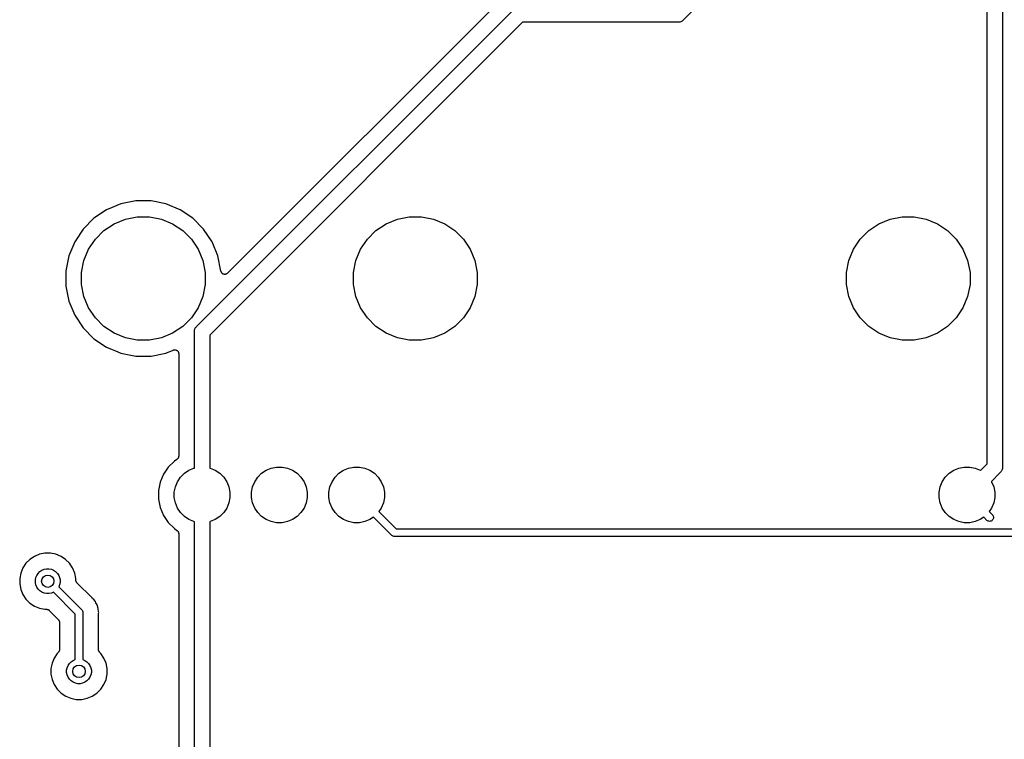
# Model space of a CAD drawing. Extents: x 3.04 to 9.02, y -6.31 to -2.47.
# Tile 4 of 33: x 4.02 to 5.27, y -5.39 to -4.47. Entities that reach past the tile are written whole.
import ezdxf

# ---------------------------------------------------------------- set-up
doc = ezdxf.new("R2010")
doc.units = 0
doc.header["$MEASUREMENT"] = 0
doc.layers.add('BLACK', color=7, linetype='CONTINUOUS')

msp = doc.modelspace()

# ---------------------------------------------------------------- linework, layer by layer
at = {"layer": 'BLACK', "linetype": 'CONTINUOUS'}
for p, q in [((5.25126, -5.04049), (5.25126, -4.16955)), ((5.27094, -4.16596), (5.27094, -5.04408)), ((5.08225, -4.2573), (4.86474, -4.47481)), ((4.63344, -4.4483), (4.28625, -4.79548)), ((4.24496, -4.86506), (4.64845, -4.46157)), ((4.86294, -4.47641), (4.86123, -4.47733)), ((4.86443, -4.47518), (4.86294, -4.47641)), ((4.86474, -4.47481), (4.86443, -4.47518)), ((4.65982, -4.47803), (4.26142, -4.87644)), ((4.85696, -4.47803), (4.65982, -4.47803)), ((4.85744, -4.47808), (4.85696, -4.47803)), ((4.85937, -4.47789), (4.85744, -4.47808)), ((4.85995, -4.47771), (4.85937, -4.47789)), ((4.86123, -4.47733), (4.85995, -4.47771)), ((4.13691, -4.71404), (4.13, -4.71691)), ((4.14277, -4.71162), (4.13691, -4.71404)), ((4.13691, -4.71404), (4.13691, -4.71404)), ((4.14797, -4.70946), (4.14277, -4.71162)), ((4.16705, -4.70567), (4.14797, -4.70946)), ((4.1865, -4.70567), (4.16705, -4.70567)), ((4.20557, -4.70946), (4.1865, -4.70567)), ((4.22354, -4.71691), (4.20557, -4.70946)), ((4.13, -4.71691), (4.11383, -4.72771)), ((4.1538, -4.7287), (4.16902, -4.72567)), ((4.16902, -4.72567), (4.18453, -4.72567)), ((4.18453, -4.72567), (4.19974, -4.7287)), ((4.23971, -4.72771), (4.22354, -4.71691)), ((4.50026, -4.7287), (4.51547, -4.72567)), ((4.51547, -4.72567), (4.53098, -4.72567)), ((4.53098, -4.72567), (4.5462, -4.7287)), ((5.1279, -4.7287), (5.14311, -4.72567)), ((5.14311, -4.72567), (5.15862, -4.72567)), ((5.15862, -4.72567), (5.17383, -4.7287)), ((4.11383, -4.72771), (4.10008, -4.74147)), ((4.12658, -4.74325), (4.13947, -4.73463)), ((4.13947, -4.73463), (4.1538, -4.7287)), ((4.19974, -4.7287), (4.21407, -4.73463)), ((4.21407, -4.73463), (4.22697, -4.74325)), ((4.25347, -4.74147), (4.23971, -4.72771)), ((4.47303, -4.74325), (4.48593, -4.73463)), ((4.48593, -4.73463), (4.50026, -4.7287)), ((4.5462, -4.7287), (4.56053, -4.73463)), ((4.56053, -4.73463), (4.57342, -4.74325)), ((5.10067, -4.74325), (5.11357, -4.73463)), ((5.11357, -4.73463), (5.1279, -4.7287)), ((5.17383, -4.7287), (5.18816, -4.73463)), ((5.18816, -4.73463), (5.20106, -4.74325)), ((4.10008, -4.74147), (4.08927, -4.75764)), ((4.11561, -4.75422), (4.12658, -4.74325)), ((4.22697, -4.74325), (4.23793, -4.75422)), ((4.26427, -4.75764), (4.25347, -4.74147)), ((4.46207, -4.75422), (4.47303, -4.74325)), ((4.57342, -4.74325), (4.58439, -4.75422)), ((5.0897, -4.75422), (5.10067, -4.74325)), ((5.20106, -4.74325), (5.21203, -4.75422)), ((4.08927, -4.75764), (4.08183, -4.77561)), ((4.10699, -4.76711), (4.11561, -4.75422)), ((4.23793, -4.75422), (4.24655, -4.76711)), ((4.27172, -4.77561), (4.26427, -4.75764)), ((4.45345, -4.76711), (4.46207, -4.75422)), ((4.58439, -4.75422), (4.59301, -4.76711)), ((5.08109, -4.76711), (5.0897, -4.75422)), ((5.21203, -4.75422), (5.22064, -4.76711)), ((4.08183, -4.77561), (4.07803, -4.79468)), ((4.10106, -4.78144), (4.10699, -4.76711)), ((4.24655, -4.76711), (4.25249, -4.78144)), ((4.2756, -4.79513), (4.27172, -4.77561)), ((4.44751, -4.78144), (4.45345, -4.76711)), ((4.59301, -4.76711), (4.59894, -4.78144)), ((5.07515, -4.78144), (5.08109, -4.76711)), ((5.22064, -4.76711), (5.22658, -4.78144)), ((4.09803, -4.79665), (4.10106, -4.78144)), ((4.25249, -4.78144), (4.25551, -4.79665)), ((4.44449, -4.79665), (4.44751, -4.78144)), ((4.59894, -4.78144), (4.60197, -4.79665)), ((5.07213, -4.79665), (5.07515, -4.78144)), ((5.22658, -4.78144), (5.22961, -4.79665)), ((4.07803, -4.79468), (4.07803, -4.81413)), ((4.09803, -4.81216), (4.09803, -4.79665)), ((4.25551, -4.79665), (4.25551, -4.81216)), ((4.27574, -4.79559), (4.2756, -4.79513)), ((4.27588, -4.79605), (4.27574, -4.79559)), ((4.27588, -4.79606), (4.27588, -4.79605)), ((4.27588, -4.79607), (4.27588, -4.79606)), ((4.27611, -4.79649), (4.27588, -4.79607)), ((4.27633, -4.79691), (4.27611, -4.79649)), ((4.27634, -4.79692), (4.27633, -4.79691)), ((4.27634, -4.79693), (4.27634, -4.79692)), ((4.27664, -4.79729), (4.27634, -4.79693)), ((4.27694, -4.79767), (4.27664, -4.79729)), ((4.27695, -4.79768), (4.27694, -4.79767)), ((4.27696, -4.79768), (4.27695, -4.79768)), ((4.27733, -4.79799), (4.27696, -4.79768)), ((4.27769, -4.79829), (4.27733, -4.79799)), ((4.2777, -4.7983), (4.27769, -4.79829)), ((4.27771, -4.79831), (4.2777, -4.7983)), ((4.27813, -4.79853), (4.27771, -4.79831)), ((4.27855, -4.79876), (4.27813, -4.79853)), ((4.27856, -4.79876), (4.27855, -4.79876)), ((4.27857, -4.79877), (4.27856, -4.79876)), ((4.27903, -4.79891), (4.27857, -4.79877)), ((4.27948, -4.79905), (4.27903, -4.79891)), ((4.27949, -4.79905), (4.27948, -4.79905)), ((4.2795, -4.79906), (4.27949, -4.79905)), ((4.27998, -4.79911), (4.2795, -4.79906)), ((4.28045, -4.79916), (4.27998, -4.79911)), ((4.28046, -4.79916), (4.28045, -4.79916)), ((4.28047, -4.79916), (4.28046, -4.79916)), ((4.28095, -4.79911), (4.28047, -4.79916)), ((4.28142, -4.79907), (4.28095, -4.79911)), ((4.28144, -4.79907), (4.28142, -4.79907)), ((4.28145, -4.79907), (4.28144, -4.79907)), ((4.2819, -4.79893), (4.28145, -4.79907)), ((4.28236, -4.7988), (4.2819, -4.79893)), ((4.28237, -4.79879), (4.28236, -4.7988)), ((4.28238, -4.79879), (4.28237, -4.79879)), ((4.2828, -4.79857), (4.28238, -4.79879)), ((4.28323, -4.79835), (4.2828, -4.79857)), ((4.28324, -4.79834), (4.28323, -4.79835)), ((4.28325, -4.79834), (4.28324, -4.79834)), ((4.28362, -4.79804), (4.28325, -4.79834)), ((4.28399, -4.79774), (4.28362, -4.79804)), ((4.28401, -4.79773), (4.28399, -4.79774)), ((4.28404, -4.79769), (4.28401, -4.79773)), ((4.28401, -4.79773), (4.28401, -4.79773)), ((4.28401, -4.79773), (4.28401, -4.79773)), ((4.28625, -4.79548), (4.28404, -4.79769)), ((4.44449, -4.81216), (4.44449, -4.79665)), ((4.60197, -4.79665), (4.60197, -4.81216)), ((5.07213, -4.81216), (5.07213, -4.79665)), ((5.22961, -4.79665), (5.22961, -4.81216)), ((4.07803, -4.81413), (4.08183, -4.83321)), ((4.10106, -4.82738), (4.09803, -4.81216)), ((4.25551, -4.81216), (4.25249, -4.82738)), ((4.44751, -4.82738), (4.44449, -4.81216)), ((4.60197, -4.81216), (4.59894, -4.82738)), ((5.07515, -4.82738), (5.07213, -4.81216)), ((5.22961, -4.81216), (5.22658, -4.82738)), ((4.10699, -4.84171), (4.10106, -4.82738)), ((4.25249, -4.82738), (4.24655, -4.84171)), ((4.45345, -4.84171), (4.44751, -4.82738)), ((4.59894, -4.82738), (4.59301, -4.84171)), ((5.08109, -4.84171), (5.07515, -4.82738)), ((5.22658, -4.82738), (5.22064, -4.84171)), ((4.08183, -4.83321), (4.08927, -4.85118)), ((4.08927, -4.85118), (4.10008, -4.86735)), ((4.11561, -4.8546), (4.10699, -4.84171)), ((4.24655, -4.84171), (4.23793, -4.8546)), ((4.46207, -4.8546), (4.45345, -4.84171)), ((4.59301, -4.84171), (4.58439, -4.8546)), ((5.0897, -4.8546), (5.08109, -4.84171)), ((5.22064, -4.84171), (5.21203, -4.8546)), ((4.12658, -4.86557), (4.11561, -4.8546)), ((4.13947, -4.87419), (4.12658, -4.86557)), ((4.22697, -4.86557), (4.21407, -4.87419)), ((4.23793, -4.8546), (4.22697, -4.86557)), ((4.24384, -4.86627), (4.24458, -4.86537)), ((4.24458, -4.86537), (4.24496, -4.86506)), ((4.47303, -4.86557), (4.46207, -4.8546)), ((4.48593, -4.87419), (4.47303, -4.86557)), ((4.57342, -4.86557), (4.56053, -4.87419)), ((4.58439, -4.8546), (4.57342, -4.86557)), ((5.10067, -4.86557), (5.0897, -4.8546)), ((5.11357, -4.87419), (5.10067, -4.86557)), ((5.20106, -4.86557), (5.18816, -4.87419)), ((5.21203, -4.8546), (5.20106, -4.86557)), ((4.10008, -4.86735), (4.11383, -4.88111)), ((4.1538, -4.88012), (4.13947, -4.87419)), ((4.21407, -4.87419), (4.19974, -4.88012)), ((4.24168, -4.87236), (4.24187, -4.87043)), ((4.24173, -4.87285), (4.24168, -4.87236)), ((4.24173, -5.04583), (4.24173, -4.87285)), ((4.24187, -4.87043), (4.24244, -4.86858)), ((4.24244, -4.86858), (4.24335, -4.86687)), ((4.24335, -4.86687), (4.24384, -4.86627)), ((4.26142, -4.87644), (4.26142, -5.04583)), ((4.50026, -4.88012), (4.48593, -4.87419)), ((4.56053, -4.87419), (4.5462, -4.88012)), ((5.1279, -4.88012), (5.11357, -4.87419)), ((5.18816, -4.87419), (5.17383, -4.88012)), ((4.11383, -4.88111), (4.13, -4.89191)), ((4.16902, -4.88315), (4.1538, -4.88012)), ((4.18453, -4.88315), (4.16902, -4.88315)), ((4.19974, -4.88012), (4.18453, -4.88315)), ((4.51547, -4.88315), (4.50026, -4.88012)), ((4.53098, -4.88315), (4.51547, -4.88315)), ((4.5462, -4.88012), (4.53098, -4.88315)), ((5.14311, -4.88315), (5.1279, -4.88012)), ((5.15862, -4.88315), (5.14311, -4.88315)), ((5.17383, -4.88012), (5.15862, -4.88315)), ((4.13, -4.89191), (4.13691, -4.89478)), ((4.13691, -4.89478), (4.13691, -4.89478)), ((4.13691, -4.89478), (4.14139, -4.89663)), ((4.14139, -4.89663), (4.14797, -4.89936)), ((4.14797, -4.89936), (4.16705, -4.90315)), ((4.16705, -4.90315), (4.1865, -4.90315)), ((4.1865, -4.90315), (4.20557, -4.89936)), ((4.20557, -4.89936), (4.21482, -4.89553)), ((4.21482, -4.89553), (4.21486, -4.89551)), ((4.21486, -4.89551), (4.21488, -4.8955)), ((4.21486, -4.89551), (4.21486, -4.89551)), ((4.21486, -4.89551), (4.21486, -4.89551)), ((4.21488, -4.8955), (4.21535, -4.89537)), ((4.21535, -4.89537), (4.2158, -4.89523)), ((4.2158, -4.89523), (4.21581, -4.89523)), ((4.21581, -4.89523), (4.21582, -4.89523)), ((4.21582, -4.89523), (4.2163, -4.89519)), ((4.2163, -4.89519), (4.21677, -4.89514)), ((4.21677, -4.89514), (4.21678, -4.89515)), ((4.21678, -4.89515), (4.21679, -4.89515)), ((4.21679, -4.89515), (4.21726, -4.8952)), ((4.21726, -4.8952), (4.21774, -4.89525)), ((4.21774, -4.89525), (4.21775, -4.89525)), ((4.21775, -4.89525), (4.21776, -4.89525)), ((4.21776, -4.89525), (4.21821, -4.89539)), ((4.21821, -4.89539), (4.21867, -4.89554)), ((4.21867, -4.89554), (4.21868, -4.89554)), ((4.21868, -4.89554), (4.21869, -4.89555)), ((4.21869, -4.89555), (4.21911, -4.89577)), ((4.21911, -4.89577), (4.21953, -4.896)), ((4.21953, -4.896), (4.21954, -4.89601)), ((4.21954, -4.89601), (4.21955, -4.89601)), ((4.21955, -4.89601), (4.21991, -4.89632)), ((4.21991, -4.89632), (4.22028, -4.89662)), ((4.22028, -4.89662), (4.22029, -4.89663)), ((4.22029, -4.89663), (4.2203, -4.89664)), ((4.2203, -4.89664), (4.22059, -4.897)), ((4.22059, -4.897), (4.2209, -4.89738)), ((4.2209, -4.89738), (4.2209, -4.89739)), ((4.2209, -4.89739), (4.22091, -4.8974)), ((4.22091, -4.8974), (4.22113, -4.89782)), ((4.22113, -4.89782), (4.22136, -4.89824)), ((4.22136, -4.89824), (4.22136, -4.89825)), ((4.22136, -4.89825), (4.22136, -4.89826)), ((4.22136, -4.89826), (4.2215, -4.89872)), ((4.2215, -4.89872), (4.22164, -4.89917)), ((4.22164, -4.89917), (4.22164, -4.89919)), ((4.22164, -4.89919), (4.22164, -4.8992)), ((4.22164, -4.8992), (4.22169, -4.89967)), ((4.22169, -4.89967), (4.22173, -4.90014)), ((4.22173, -4.90014), (4.22173, -5.0306)), ((4.21624, -5.03694), (4.20852, -5.04466)), ((4.21951, -5.03476), (4.21624, -5.03694)), ((4.21987, -5.03446), (4.21951, -5.03476)), ((4.22023, -5.03417), (4.21987, -5.03446)), ((4.22025, -5.03415), (4.22023, -5.03417)), ((4.22026, -5.03414), (4.22025, -5.03415)), ((4.22056, -5.03378), (4.22026, -5.03414)), ((4.22086, -5.03342), (4.22056, -5.03378)), ((4.22087, -5.0334), (4.22086, -5.03342)), ((4.22088, -5.03338), (4.22087, -5.0334)), ((4.2211, -5.03297), (4.22088, -5.03338)), ((4.22133, -5.03257), (4.2211, -5.03297)), ((4.22134, -5.03255), (4.22133, -5.03257)), ((4.22135, -5.03252), (4.22134, -5.03255)), ((4.22148, -5.03208), (4.22135, -5.03252)), ((4.22162, -5.03164), (4.22148, -5.03208)), ((4.22163, -5.03161), (4.22162, -5.03164)), ((4.22168, -5.03113), (4.22163, -5.03159)), ((4.22163, -5.03159), (4.22163, -5.03161)), ((4.22173, -5.03067), (4.22168, -5.03113)), ((4.22173, -5.0306), (4.22173, -5.03062)), ((4.22173, -5.03062), (4.22173, -5.03062)), ((4.22173, -5.03062), (4.22173, -5.03062)), ((4.22173, -5.03062), (4.22173, -5.03067)), ((5.24287, -5.04888), (5.25126, -5.04049)), ((4.20852, -5.04466), (4.20245, -5.05374)), ((4.22405, -5.05741), (4.22899, -5.05248)), ((4.22899, -5.05248), (4.23479, -5.0486)), ((4.23479, -5.0486), (4.24124, -5.04593)), ((4.24124, -5.04593), (4.24173, -5.04583)), ((4.26142, -5.04583), (4.26191, -5.04593)), ((4.26191, -5.04593), (4.26836, -5.0486)), ((4.26836, -5.0486), (4.27416, -5.05248)), ((4.27416, -5.05248), (4.2791, -5.05741)), ((4.32248, -5.05741), (4.32741, -5.05248)), ((4.32741, -5.05248), (4.33322, -5.0486)), ((4.33322, -5.0486), (4.33966, -5.04593)), ((4.33966, -5.04593), (4.34651, -5.04457)), ((4.34651, -5.04457), (4.35349, -5.04457)), ((4.35349, -5.04457), (4.36034, -5.04593)), ((4.36034, -5.04593), (4.36678, -5.0486)), ((4.36678, -5.0486), (4.37259, -5.05248)), ((4.37259, -5.05248), (4.37752, -5.05741)), ((4.4209, -5.05741), (4.42584, -5.05248)), ((4.42584, -5.05248), (4.43164, -5.0486)), ((4.43164, -5.0486), (4.43809, -5.04593)), ((4.43809, -5.04593), (4.44494, -5.04457)), ((4.44494, -5.04457), (4.45192, -5.04457)), ((4.45192, -5.04457), (4.45876, -5.04593)), ((4.45876, -5.04593), (4.46521, -5.0486)), ((4.46521, -5.0486), (4.47101, -5.05248)), ((4.47101, -5.05248), (4.47595, -5.05741)), ((5.19815, -5.05741), (5.20308, -5.05248)), ((5.20308, -5.05248), (5.20889, -5.0486)), ((5.20889, -5.0486), (5.21533, -5.04593)), ((5.21533, -5.04593), (5.22218, -5.04457)), ((5.22218, -5.04457), (5.22916, -5.04457)), ((5.22916, -5.04457), (5.236, -5.04593)), ((5.236, -5.04593), (5.24245, -5.0486)), ((5.24245, -5.0486), (5.24287, -5.04888)), ((5.26772, -5.05187), (5.25679, -5.0628)), ((5.2681, -5.05156), (5.26772, -5.05187)), ((5.26933, -5.05006), (5.2681, -5.05156)), ((5.27024, -5.04835), (5.26933, -5.05006)), ((5.27041, -5.0478), (5.27024, -5.04835)), ((5.2708, -5.0465), (5.27041, -5.0478)), ((5.27099, -5.04457), (5.2708, -5.0465)), ((5.27094, -5.04408), (5.27099, -5.04457)), ((4.19827, -5.06383), (4.19614, -5.07454)), ((4.20245, -5.05374), (4.19827, -5.06383)), ((4.2175, -5.06966), (4.22017, -5.06322)), ((4.22017, -5.06322), (4.22405, -5.05741)), ((4.2791, -5.05741), (4.28298, -5.06322)), ((4.28298, -5.06322), (4.28565, -5.06966)), ((4.31593, -5.06966), (4.3186, -5.06322)), ((4.3186, -5.06322), (4.32248, -5.05741)), ((4.37752, -5.05741), (4.3814, -5.06322)), ((4.3814, -5.06322), (4.38407, -5.06966)), ((4.41435, -5.06966), (4.41702, -5.06322)), ((4.41702, -5.06322), (4.4209, -5.05741)), ((4.47595, -5.05741), (4.47983, -5.06322)), ((4.47983, -5.06322), (4.4825, -5.06966)), ((5.1916, -5.06966), (5.19427, -5.06322)), ((5.19427, -5.06322), (5.19815, -5.05741)), ((5.25679, -5.0628), (5.25707, -5.06322)), ((5.25707, -5.06322), (5.25974, -5.06966)), ((4.19614, -5.07454), (4.19614, -5.08546)), ((4.21614, -5.07651), (4.2175, -5.06966)), ((4.21614, -5.08349), (4.21614, -5.07651)), ((4.28565, -5.06966), (4.28701, -5.07651)), ((4.28701, -5.07651), (4.28701, -5.08349)), ((4.31457, -5.07651), (4.31593, -5.06966)), ((4.31457, -5.08349), (4.31457, -5.07651)), ((4.38407, -5.06966), (4.38543, -5.07651)), ((4.38543, -5.07651), (4.38543, -5.08349)), ((4.41299, -5.07651), (4.41435, -5.06966)), ((4.41299, -5.08349), (4.41299, -5.07651)), ((4.4825, -5.06966), (4.48386, -5.07651)), ((4.48386, -5.07651), (4.48386, -5.08349)), ((5.19024, -5.07651), (5.1916, -5.06966)), ((5.19024, -5.08349), (5.19024, -5.07651)), ((5.25974, -5.06966), (5.2611, -5.07651)), ((5.2611, -5.07651), (5.2611, -5.08349)), ((4.19614, -5.08546), (4.19827, -5.09617)), ((4.2175, -5.09034), (4.21614, -5.08349)), ((4.22017, -5.09678), (4.2175, -5.09034)), ((4.28565, -5.09034), (4.28298, -5.09678)), ((4.28701, -5.08349), (4.28565, -5.09034)), ((4.31593, -5.09034), (4.31457, -5.08349)), ((4.3186, -5.09678), (4.31593, -5.09034)), ((4.38407, -5.09034), (4.3814, -5.09678)), ((4.38543, -5.08349), (4.38407, -5.09034)), ((4.41435, -5.09034), (4.41299, -5.08349)), ((4.41702, -5.09678), (4.41435, -5.09034)), ((4.4825, -5.09034), (4.47983, -5.09678)), ((4.48386, -5.08349), (4.4825, -5.09034)), ((5.1916, -5.09034), (5.19024, -5.08349)), ((5.19427, -5.09678), (5.1916, -5.09034)), ((5.25974, -5.09034), (5.25707, -5.09678)), ((5.2611, -5.08349), (5.25974, -5.09034)), ((4.19827, -5.09617), (4.20245, -5.10626)), ((4.22405, -5.10259), (4.22017, -5.09678)), ((4.22899, -5.10752), (4.22405, -5.10259)), ((4.2791, -5.10259), (4.27416, -5.10752)), ((4.28298, -5.09678), (4.2791, -5.10259)), ((4.32248, -5.10259), (4.3186, -5.09678)), ((4.32741, -5.10752), (4.32248, -5.10259)), ((4.37752, -5.10259), (4.37259, -5.10752)), ((4.3814, -5.09678), (4.37752, -5.10259)), ((4.4209, -5.10259), (4.41702, -5.09678)), ((4.42584, -5.10752), (4.4209, -5.10259)), ((4.47983, -5.09678), (4.47676, -5.10137)), ((4.47676, -5.10137), (4.49869, -5.12331)), ((5.19815, -5.10259), (5.19427, -5.09678)), ((5.20308, -5.10752), (5.19815, -5.10259)), ((5.25707, -5.09678), (5.254, -5.10137)), ((5.254, -5.10137), (5.25814, -5.10551)), ((4.20245, -5.10626), (4.20852, -5.11534)), ((4.20852, -5.11534), (4.21624, -5.12306)), ((4.23479, -5.1114), (4.22899, -5.10752)), ((4.24124, -5.11407), (4.23479, -5.1114)), ((4.24173, -5.11417), (4.24124, -5.11407)), ((4.24173, -5.7044), (4.24173, -5.11417)), ((4.26191, -5.11407), (4.26142, -5.11417)), ((4.26142, -5.11417), (4.26142, -5.70081)), ((4.26836, -5.1114), (4.26191, -5.11407)), ((4.27416, -5.10752), (4.26836, -5.1114)), ((4.33322, -5.1114), (4.32741, -5.10752)), ((4.33966, -5.11407), (4.33322, -5.1114)), ((4.34651, -5.11543), (4.33966, -5.11407)), ((4.35349, -5.11543), (4.34651, -5.11543)), ((4.36034, -5.11407), (4.35349, -5.11543)), ((4.36678, -5.1114), (4.36034, -5.11407)), ((4.37259, -5.10752), (4.36678, -5.1114)), ((4.43164, -5.1114), (4.42584, -5.10752)), ((4.43809, -5.11407), (4.43164, -5.1114)), ((4.44494, -5.11543), (4.43809, -5.11407)), ((4.45192, -5.11543), (4.44494, -5.11543)), ((4.45876, -5.11407), (4.45192, -5.11543)), ((4.46521, -5.1114), (4.45876, -5.11407)), ((4.4698, -5.10833), (4.46521, -5.1114)), ((4.493, -5.13154), (4.4698, -5.10833)), ((5.20889, -5.1114), (5.20308, -5.10752)), ((5.21533, -5.11407), (5.20889, -5.1114)), ((5.22218, -5.11543), (5.21533, -5.11407)), ((5.22916, -5.11543), (5.22218, -5.11543)), ((5.236, -5.11407), (5.22916, -5.11543)), ((5.24245, -5.1114), (5.236, -5.11407)), ((5.24704, -5.10833), (5.24245, -5.1114)), ((5.25118, -5.11247), (5.24704, -5.10833)), ((5.25174, -5.11293), (5.25118, -5.11247)), ((5.2526, -5.11339), (5.25174, -5.11293)), ((5.25352, -5.11367), (5.2526, -5.11339)), ((5.25449, -5.11376), (5.25352, -5.11367)), ((5.25545, -5.11367), (5.25449, -5.11376)), ((5.25638, -5.11339), (5.25545, -5.11367)), ((5.25724, -5.11293), (5.25638, -5.11339)), ((5.25798, -5.11232), (5.25724, -5.11293)), ((5.2586, -5.11157), (5.25798, -5.11232)), ((5.25814, -5.10551), (5.2586, -5.10607)), ((5.2586, -5.10607), (5.25906, -5.10693)), ((5.25906, -5.11071), (5.2586, -5.11157)), ((5.25906, -5.10693), (5.25934, -5.10785)), ((5.25934, -5.10978), (5.25906, -5.11071)), ((5.25934, -5.10785), (5.25943, -5.10882)), ((5.25943, -5.10882), (5.25934, -5.10978)), ((4.21624, -5.12306), (4.21951, -5.12524)), ((4.21951, -5.12524), (4.21953, -5.12526)), ((4.21953, -5.12526), (4.21953, -5.12526)), ((4.21953, -5.12526), (4.21953, -5.12526)), ((4.21953, -5.12526), (4.21957, -5.12528)), ((4.21957, -5.12528), (4.21992, -5.12558)), ((4.21992, -5.12558), (4.22028, -5.12588)), ((4.22028, -5.12588), (4.2203, -5.1259)), ((4.2203, -5.1259), (4.22031, -5.12591)), ((4.22031, -5.12591), (4.2206, -5.12627)), ((4.2206, -5.12627), (4.2209, -5.12663)), ((4.2209, -5.12663), (4.22091, -5.12666)), ((4.22091, -5.12666), (4.22092, -5.12667)), ((4.22092, -5.12667), (4.22114, -5.12709)), ((4.22114, -5.12709), (4.22135, -5.1275)), ((4.22135, -5.1275), (4.22136, -5.12752)), ((4.22136, -5.12752), (4.22137, -5.12754)), ((4.22137, -5.12754), (4.2215, -5.12798)), ((4.2215, -5.12798), (4.22164, -5.12843)), ((4.22164, -5.12843), (4.22164, -5.12845)), ((4.22164, -5.12845), (4.22165, -5.12848)), ((4.22165, -5.12848), (4.22169, -5.12894)), ((4.22169, -5.12894), (4.22173, -5.1294)), ((4.49869, -5.12331), (5.37225, -5.12331)), ((4.22173, -5.1294), (4.22173, -5.67802)), ((4.49316, -5.13173), (4.493, -5.13154)), ((4.49334, -5.13188), (4.49316, -5.13173)), ((4.49391, -5.13234), (4.49334, -5.13188)), ((4.49334, -5.13188), (4.49334, -5.13188)), ((4.49476, -5.1328), (4.49391, -5.13234)), ((4.49569, -5.13308), (4.49476, -5.1328)), ((4.49641, -5.13315), (4.49569, -5.13308)), ((4.49665, -5.13317), (4.49641, -5.13315)), ((4.49641, -5.13315), (4.49641, -5.13315)), ((4.49689, -5.13315), (4.49665, -5.13317)), ((5.37405, -5.13315), (4.49689, -5.13315)), ((4.03221, -5.16223), (4.02723, -5.16721)), ((4.03807, -5.15832), (4.03221, -5.16223)), ((4.04457, -5.15563), (4.03807, -5.15832)), ((4.05148, -5.15425), (4.04457, -5.15563)), ((4.05852, -5.15425), (4.05148, -5.15425)), ((4.06543, -5.15563), (4.05852, -5.15425)), ((4.07193, -5.15832), (4.06543, -5.15563)), ((4.07779, -5.16223), (4.07193, -5.15832)), ((4.08277, -5.16721), (4.07779, -5.16223)), ((4.02332, -5.17307), (4.02063, -5.17957)), ((4.02723, -5.16721), (4.02332, -5.17307)), ((4.04277, -5.17996), (4.04496, -5.17777)), ((4.04496, -5.17777), (4.04754, -5.17604)), ((4.04754, -5.17604), (4.05041, -5.17486)), ((4.05041, -5.17486), (4.05345, -5.17425)), ((4.05345, -5.17425), (4.05655, -5.17425)), ((4.05655, -5.17425), (4.05959, -5.17486)), ((4.05959, -5.17486), (4.06246, -5.17604)), ((4.06246, -5.17604), (4.06504, -5.17777)), ((4.06504, -5.17777), (4.06723, -5.17996)), ((4.08668, -5.17307), (4.08277, -5.16721)), ((4.08937, -5.17957), (4.08668, -5.17307)), ((4.02063, -5.17957), (4.01925, -5.18648)), ((4.01925, -5.18648), (4.01925, -5.19352)), ((4.03925, -5.18845), (4.03986, -5.18541)), ((4.03925, -5.19155), (4.03925, -5.18845)), ((4.03986, -5.19459), (4.03925, -5.19155)), ((4.03986, -5.18541), (4.04104, -5.18254)), ((4.04104, -5.18254), (4.04277, -5.17996)), ((4.06723, -5.17996), (4.06896, -5.18254)), ((4.06896, -5.18254), (4.07014, -5.18541)), ((4.07014, -5.18541), (4.07075, -5.18845)), ((4.07075, -5.19155), (4.07014, -5.19459)), ((4.07075, -5.18845), (4.07075, -5.19155)), ((4.09075, -5.18648), (4.08937, -5.17957)), ((4.09075, -5.18843), (4.09075, -5.18648)), ((4.09079, -5.18889), (4.09075, -5.18843)), ((4.09083, -5.18935), (4.09079, -5.18889)), ((4.09084, -5.18938), (4.09083, -5.18935)), ((4.09084, -5.1894), (4.09084, -5.18938)), ((4.09098, -5.18984), (4.09084, -5.1894)), ((4.09111, -5.19029), (4.09098, -5.18984)), ((4.09112, -5.19031), (4.09111, -5.19029)), ((4.09113, -5.19034), (4.09112, -5.19031)), ((4.09134, -5.19075), (4.09113, -5.19034)), ((4.09155, -5.19116), (4.09134, -5.19075)), ((4.09157, -5.19118), (4.09155, -5.19116)), ((4.09158, -5.1912), (4.09157, -5.19118)), ((4.09188, -5.19156), (4.09158, -5.1912)), ((4.09216, -5.19192), (4.09188, -5.19156)), ((4.01925, -5.19352), (4.02063, -5.20043)), ((4.02063, -5.20043), (4.02332, -5.20693)), ((4.04104, -5.19746), (4.03986, -5.19459)), ((4.04277, -5.20004), (4.04104, -5.19746)), ((4.04496, -5.20223), (4.04277, -5.20004)), ((4.04754, -5.20396), (4.04496, -5.20223)), ((4.05041, -5.20514), (4.04754, -5.20396)), ((4.06213, -5.20409), (4.05959, -5.20514)), ((4.08988, -5.23184), (4.06213, -5.20409)), ((4.07014, -5.19459), (4.06909, -5.19713)), ((4.06909, -5.19713), (4.09811, -5.22615)), ((4.0922, -5.19196), (4.09216, -5.19192)), ((4.09221, -5.19197), (4.0922, -5.19196)), ((4.0922, -5.19196), (4.0922, -5.19196)), ((4.0922, -5.19196), (4.0922, -5.19196)), ((4.11139, -5.21114), (4.09221, -5.19197)), ((4.02332, -5.20693), (4.02723, -5.21279)), ((4.02723, -5.21279), (4.03221, -5.21777)), ((4.05345, -5.20575), (4.05041, -5.20514)), ((4.05655, -5.20575), (4.05345, -5.20575)), ((4.05959, -5.20514), (4.05655, -5.20575)), ((4.11155, -5.21128), (4.11139, -5.21114)), ((4.1117, -5.21143), (4.11155, -5.21128)), ((4.11175, -5.21147), (4.1117, -5.21143)), ((4.11251, -5.2121), (4.11175, -5.21147)), ((4.11313, -5.21286), (4.11251, -5.2121)), ((4.11562, -5.21589), (4.11313, -5.21286)), ((4.11641, -5.21736), (4.11562, -5.21589)), ((4.03221, -5.21777), (4.03807, -5.22168)), ((4.03807, -5.22168), (4.04457, -5.22437)), ((4.04457, -5.22437), (4.05148, -5.22575)), ((4.05148, -5.22575), (4.05343, -5.22575)), ((4.05343, -5.22575), (4.05345, -5.22575)), ((4.05345, -5.22575), (4.05345, -5.22575)), ((4.05345, -5.22575), (4.05345, -5.22575)), ((4.05345, -5.22575), (4.0535, -5.22575)), ((4.0535, -5.22575), (4.05396, -5.2258)), ((4.05396, -5.2258), (4.05442, -5.22585)), ((4.05442, -5.22585), (4.05445, -5.22585)), ((4.05445, -5.22585), (4.05447, -5.22586)), ((4.05447, -5.22586), (4.05491, -5.226)), ((4.05491, -5.226), (4.05535, -5.22613)), ((4.05535, -5.22613), (4.05538, -5.22614)), ((4.05538, -5.22614), (4.0554, -5.22615)), ((4.0554, -5.22615), (4.05581, -5.22638)), ((4.05581, -5.22638), (4.05621, -5.22659)), ((4.05621, -5.22659), (4.05623, -5.22661)), ((4.05623, -5.22661), (4.05626, -5.22662)), ((4.05626, -5.22662), (4.05661, -5.22692)), ((4.05661, -5.22692), (4.05697, -5.22721)), ((4.05697, -5.22721), (4.06842, -5.23866)), ((4.09811, -5.22615), (4.0983, -5.22631)), ((4.0983, -5.22631), (4.09845, -5.22649)), ((4.09845, -5.22649), (4.09891, -5.22706)), ((4.09891, -5.22706), (4.09929, -5.22775)), ((4.09929, -5.22775), (4.09937, -5.22791)), ((4.09937, -5.22791), (4.09965, -5.22884)), ((4.09965, -5.22884), (4.09972, -5.22956)), ((4.11794, -5.22022), (4.11641, -5.21736)), ((4.11936, -5.22492), (4.11794, -5.22022)), ((4.11975, -5.22882), (4.11936, -5.22492)), ((4.11984, -5.2298), (4.11975, -5.22882)), ((4.11975, -5.22882), (4.11975, -5.22882)), ((4.06842, -5.23866), (4.06843, -5.23867)), ((4.06843, -5.23867), (4.06843, -5.23867)), ((4.06843, -5.23867), (4.06843, -5.23867)), ((4.06843, -5.23867), (4.06847, -5.23871)), ((4.06847, -5.23871), (4.06876, -5.23907)), ((4.06876, -5.23907), (4.06905, -5.23943)), ((4.06905, -5.23943), (4.06906, -5.23945)), ((4.06906, -5.23945), (4.06908, -5.23947)), ((4.06908, -5.23947), (4.06929, -5.23989)), ((4.06929, -5.23989), (4.0695, -5.24029)), ((4.0695, -5.24029), (4.06951, -5.24032)), ((4.06951, -5.24032), (4.06952, -5.24034)), ((4.06952, -5.24034), (4.06965, -5.24078)), ((4.06965, -5.24078), (4.06979, -5.24123)), ((4.06979, -5.24123), (4.06979, -5.24125)), ((4.06979, -5.24125), (4.0698, -5.24128)), ((4.0698, -5.24128), (4.06984, -5.24174)), ((4.06984, -5.24174), (4.06988, -5.2422)), ((4.08988, -5.2898), (4.08988, -5.23184)), ((4.09972, -5.22956), (4.09972, -5.22956)), ((4.09972, -5.22956), (4.09975, -5.2298)), ((4.09975, -5.2298), (4.09972, -5.23004)), ((4.09972, -5.23004), (4.09972, -5.2898)), ((4.11972, -5.2312), (4.11975, -5.23099)), ((4.11972, -5.23127), (4.11972, -5.2312)), ((4.11972, -5.2771), (4.11972, -5.23127)), ((4.11975, -5.23078), (4.11984, -5.2298)), ((4.11975, -5.23099), (4.11975, -5.23078)), ((4.06988, -5.2422), (4.06988, -5.2771)), ((4.06948, -5.27907), (4.06925, -5.27947)), ((4.06949, -5.27904), (4.06948, -5.27907)), ((4.0695, -5.27902), (4.06949, -5.27904)), ((4.06963, -5.27858), (4.0695, -5.27902)), ((4.06977, -5.27814), (4.06963, -5.27858)), ((4.06978, -5.27811), (4.06977, -5.27814)), ((4.06983, -5.27763), (4.06978, -5.27809)), ((4.06978, -5.27809), (4.06978, -5.27811)), ((4.06988, -5.27717), (4.06983, -5.27763)), ((4.06988, -5.2771), (4.06988, -5.27711)), ((4.06988, -5.27711), (4.06988, -5.27712)), ((4.06988, -5.27712), (4.06988, -5.27712)), ((4.06988, -5.27712), (4.06988, -5.27717)), ((4.11977, -5.27756), (4.11972, -5.2771)), ((4.11981, -5.27802), (4.11977, -5.27756)), ((4.11982, -5.27804), (4.11981, -5.27802)), ((4.11982, -5.27807), (4.11982, -5.27804)), ((4.11995, -5.27851), (4.11982, -5.27807)), ((4.12008, -5.27895), (4.11995, -5.27851)), ((4.12009, -5.27898), (4.12008, -5.27895)), ((4.1201, -5.279), (4.12009, -5.27898)), ((4.12032, -5.27941), (4.1201, -5.279)), ((4.12053, -5.27982), (4.12032, -5.27941)), ((4.06312, -5.28787), (4.06043, -5.29438)), ((4.06704, -5.28202), (4.06312, -5.28787)), ((4.06842, -5.28063), (4.06704, -5.28202)), ((4.06871, -5.28028), (4.06842, -5.28063)), ((4.06901, -5.27992), (4.06871, -5.28028)), ((4.06902, -5.2799), (4.06901, -5.27992)), ((4.06904, -5.27988), (4.06902, -5.2799)), ((4.06925, -5.27947), (4.06904, -5.27988)), ((4.08476, -5.29257), (4.08734, -5.29085)), ((4.08734, -5.29085), (4.08988, -5.2898)), ((4.09972, -5.2898), (4.10226, -5.29085)), ((4.10226, -5.29085), (4.10484, -5.29257)), ((4.12055, -5.27984), (4.12053, -5.27982)), ((4.12056, -5.27986), (4.12055, -5.27984)), ((4.12085, -5.28022), (4.12056, -5.27986)), ((4.12114, -5.28058), (4.12085, -5.28022)), ((4.12118, -5.28062), (4.12114, -5.28058)), ((4.12119, -5.28063), (4.12118, -5.28062)), ((4.12118, -5.28062), (4.12118, -5.28062)), ((4.12118, -5.28062), (4.12118, -5.28062)), ((4.12257, -5.28202), (4.12119, -5.28063)), ((4.12648, -5.28787), (4.12257, -5.28202)), ((4.12918, -5.29438), (4.12648, -5.28787)), ((4.06043, -5.29438), (4.05906, -5.30128)), ((4.05906, -5.30128), (4.05906, -5.30832)), ((4.07906, -5.30325), (4.07966, -5.30021)), ((4.07906, -5.30635), (4.07906, -5.30325)), ((4.07966, -5.30021), (4.08085, -5.29734)), ((4.08085, -5.29734), (4.08257, -5.29476)), ((4.08257, -5.29476), (4.08476, -5.29257)), ((4.10484, -5.29257), (4.10704, -5.29476)), ((4.10704, -5.29476), (4.10876, -5.29734)), ((4.10876, -5.29734), (4.10995, -5.30021)), ((4.10995, -5.30021), (4.11055, -5.30325)), ((4.11055, -5.30325), (4.11055, -5.30635)), ((4.1301, -5.29899), (4.12918, -5.29438)), ((4.13055, -5.30128), (4.1301, -5.29899)), ((4.1301, -5.29899), (4.1301, -5.29899)), ((4.13055, -5.30832), (4.13055, -5.30128)), ((4.05906, -5.30832), (4.06043, -5.31523)), ((4.06043, -5.31523), (4.06312, -5.32174)), ((4.07966, -5.3094), (4.07906, -5.30635)), ((4.08085, -5.31226), (4.07966, -5.3094)), ((4.08257, -5.31484), (4.08085, -5.31226)), ((4.08476, -5.31704), (4.08257, -5.31484)), ((4.08734, -5.31876), (4.08476, -5.31704)), ((4.10484, -5.31704), (4.10226, -5.31876)), ((4.10704, -5.31484), (4.10484, -5.31704)), ((4.10876, -5.31226), (4.10704, -5.31484)), ((4.10995, -5.3094), (4.10876, -5.31226)), ((4.11055, -5.30635), (4.10995, -5.3094)), ((4.12648, -5.32174), (4.12918, -5.31523)), ((4.12918, -5.31523), (4.13013, -5.31042)), ((4.13013, -5.31042), (4.13055, -5.30832)), ((4.06312, -5.32174), (4.06704, -5.32759)), ((4.06704, -5.32759), (4.07202, -5.33257)), ((4.09021, -5.31995), (4.08734, -5.31876)), ((4.09325, -5.32055), (4.09021, -5.31995)), ((4.09635, -5.32055), (4.09325, -5.32055)), ((4.0994, -5.31995), (4.09635, -5.32055)), ((4.10226, -5.31876), (4.0994, -5.31995)), ((4.11759, -5.33257), (4.12257, -5.32759)), ((4.12257, -5.32759), (4.12648, -5.32174)), ((4.07202, -5.33257), (4.07787, -5.33648)), ((4.07787, -5.33648), (4.08438, -5.33918)), ((4.08438, -5.33918), (4.09128, -5.34055)), ((4.09128, -5.34055), (4.09832, -5.34055)), ((4.09832, -5.34055), (4.10523, -5.33918)), ((4.10523, -5.33918), (4.11174, -5.33648)), ((4.11174, -5.33648), (4.11759, -5.33257))]:
    msp.add_line(p, q, dxfattribs=at)
at = {"layer": 'BLACK'}
for centre in [(4.055, -5.19), (4.0948, -5.3048)]:
    msp.add_circle(centre, 0.00787, dxfattribs=at)

doc.saveas('drawing.dxf')
